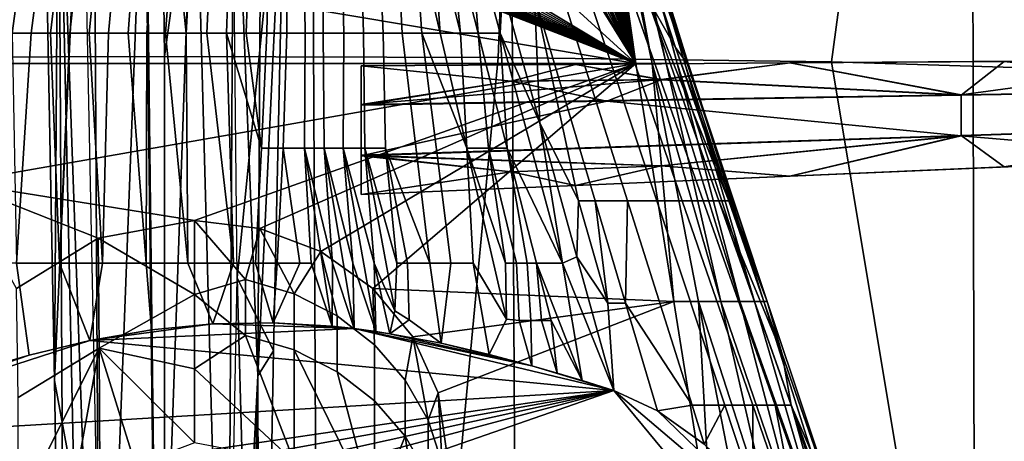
# Model space of a CAD drawing. Header units: millimetres. Extents: x -359 to 363, y -484 to 317.
# Tile 34 of 74: x -21 to 122, y -124 to -63. Entities that reach past the tile are written whole.
import ezdxf

# ---------------------------------------------------------------- set-up
doc = ezdxf.new("R2010")
doc.units = ezdxf.units.MM
doc.layers.add('Layer 01', color=7, linetype='Continuous', true_color=0x000000)

msp = doc.modelspace()

# ---------------------------------------------------------------- linework, layer by layer
at = {"layer": 'Layer 01'}
for points in [[(-4.469, 126.063, 479.001), (-24.22, 72.889, 479.038), (-22.597, -249.078, 479.034), (-0.024, -249.324, 478.999)], [(-0.024, -249.324, 478.999), (22.755, -249.01, 479.032), (20.872, 126.174, 479.028), (-4.469, 126.063, 479.001)], [(49.721, 125.533, 479.137), (20.872, 126.174, 479.028), (22.755, -249.01, 479.032), (51.738, -248.873, 479.149)], [(117.305, 121.342, 479.528), (49.721, 125.533, 479.137), (51.738, -248.873, 479.149), (118.253, -248.371, 479.534)], [(118.253, -248.371, 479.534), (146.187, 118.134, 479.639), (117.305, 121.342, 479.528)], [(118.253, -248.371, 479.534), (147.055, -248.214, 479.64), (146.187, 118.134, 479.639)], [(0.161, -68.421, 399), (-48.374, -68.558, 398.888), (-26.513, 104.826, 398.966), (-1.931, 105.304, 399.003)], [(0.161, -68.421, 399), (-1.931, 105.304, 399.003), (24.164, 104.862, 398.974)], [(48.695, -68.558, 398.888), (0.161, -68.421, 399), (24.164, 104.862, 398.974), (55.413, 104.305, 398.863)], [(97.188, -69.199, 398.659), (48.695, -68.558, 398.888), (55.413, 104.305, 398.863), (119.988, 100.366, 398.553)], [(145.6, -70.699, 398.476), (97.188, -69.199, 398.659), (119.988, 100.366, 398.553), (146.09, 97.526, 398.474)], [(158.297, -35.488, 128.993), (28.44, 6.843, 186.519), (320.207, -95.009, 107.754)], [(28.44, 6.843, 186.519), (198.822, -55.002, 153.526), (320.207, -95.009, 107.754)], [(57.197, -1.821, 293.841), (57.721, -0.07, 293.116), (68.737, -69.426, 321.842)], [(57.721, -0.07, 293.116), (63.229, -34.749, 307.479), (68.737, -69.426, 321.842)], [(56.397, -4.137, 294.801), (57.197, -1.821, 293.841), (68.737, -69.426, 321.842)], [(68.737, -69.426, 321.842), (55.893, -5.414, 295.33), (56.397, -4.137, 294.801)], [(68.737, -69.426, 321.842), (55.451, -6.459, 295.762), (55.893, -5.414, 295.33)], [(68.737, -69.426, 321.842), (54.984, -7.494, 296.191), (55.451, -6.459, 295.762)], [(53.793, -9.891, 297.184), (54.493, -8.519, 296.616), (68.737, -69.426, 321.842)], [(54.984, -7.494, 296.191), (68.737, -69.426, 321.842), (54.493, -8.519, 296.616)], [(53.793, -9.891, 297.184), (68.737, -69.426, 321.842), (52.925, -11.433, 297.822)], [(68.737, -69.426, 321.842), (52.059, -12.874, 298.419), (52.925, -11.433, 297.822)], [(189.606, -71.176, 155.094), (27.506, -12.144, 215.16), (23.663, -18.389, 210.532)], [(189.606, -71.176, 155.094), (99.661, -32.152, 190.86), (27.506, -12.144, 215.16)], [(51.176, -14.23, 298.981), (52.059, -12.874, 298.419), (68.737, -69.426, 321.842)], [(68.737, -69.426, 321.842), (50.12, -15.733, 299.603), (51.176, -14.23, 298.981)], [(48.955, -17.27, 300.24), (50.12, -15.733, 299.603), (68.737, -69.426, 321.842)], [(23.663, -18.389, 210.532), (19.242, -22.331, 186.444), (189.606, -71.176, 155.094)], [(46.56, -20.093, 301.409), (47.907, -18.556, 300.773), (68.737, -69.426, 321.842)], [(68.737, -69.426, 321.842), (47.907, -18.556, 300.773), (48.955, -17.27, 300.24)], [(68.737, -69.426, 321.842), (44.898, -21.836, 302.131), (45.754, -20.958, 301.767)], [(45.754, -20.958, 301.767), (46.56, -20.093, 301.409), (68.737, -69.426, 321.842)], [(312.225, -110.531, 108.961), (189.606, -71.176, 155.094), (19.242, -22.331, 186.444)], [(312.225, -110.531, 108.961), (19.242, -22.331, 186.444), (142.454, -62.423, 130.451)], [(43.696, -23.01, 302.617), (44.898, -21.836, 302.131), (68.737, -69.426, 321.842)], [(68.737, -69.426, 321.842), (41.263, -25.163, 303.509), (42.239, -24.327, 303.163)], [(68.737, -69.426, 321.842), (42.239, -24.327, 303.163), (43.696, -23.01, 302.617)], [(41.263, -25.163, 303.509), (68.737, -69.426, 321.842), (30.822, -34.876, 307.532)], [(-15.884, -115.57, 140.033), (-15.288, -26.334, 185.713), (-17.51, -29.235, 156.064)], [(-14.194, -218.499, 112.354), (-15.288, -26.334, 185.713), (-15.884, -115.57, 140.033)], [(-10.129, -28.21, 211.043), (-15.288, -26.334, 185.713), (-9.162, -198.112, 156.21)], [(-8.634, -334.35, 107.228), (-9.162, -198.112, 156.21), (-15.288, -26.334, 185.713)], [(-8.634, -334.35, 107.228), (-15.288, -26.334, 185.713), (-14.194, -218.499, 112.354)], [(14.245, -26.412, 189.323), (10.212, -28.086, 210.446), (13.705, -114.902, 163.469)], [(17.802, -29.297, 155.9), (14.245, -26.412, 189.323), (13.705, -114.902, 163.469)], [(-15.884, -115.57, 140.033), (-17.51, -29.235, 156.064), (-11.897, -27.577, 156.964)], [(-11.897, -27.577, 156.964), (-9.373, -151.008, 131.738), (-15.884, -115.57, 140.033)], [(-9.162, -198.112, 156.21), (-2.745, -29.871, 215.164), (-10.129, -28.21, 211.043)], [(4.504, -29.964, 214.325), (9.234, -202.49, 154.808), (10.212, -28.086, 210.446)], [(9.234, -202.49, 154.808), (13.705, -114.902, 163.469), (10.212, -28.086, 210.446)], [(-9.162, -198.112, 156.21), (-0.875, -184.081, 163.925), (-2.745, -29.871, 215.164)], [(4.504, -29.964, 214.325), (-2.745, -29.871, 215.164), (-0.875, -184.081, 163.925)], [(9.234, -202.49, 154.808), (4.504, -29.964, 214.325), (-0.875, -184.081, 163.925)], [(10.714, -100.628, 143.951), (9.984, -28.959, 155.46), (17.802, -29.297, 155.9)], [(17.802, -29.297, 155.9), (15.995, -111.275, 140.939), (10.714, -100.628, 143.951)], [(13.705, -114.902, 163.469), (15.995, -111.275, 140.939), (17.802, -29.297, 155.9)], [(189.606, -71.176, 155.094), (209.163, -66.875, 151.044), (99.661, -32.152, 190.86)], [(198.822, -55.002, 153.526), (99.661, -32.152, 190.86), (209.163, -66.875, 151.044)], [(15.857, -37.65, 308.681), (30.822, -34.876, 307.532), (68.737, -69.426, 321.842)], [(63.812, -34.749, 309.157), (68.737, -69.426, 321.842), (63.229, -34.749, 307.479)], [(63.812, -34.749, 309.157), (71.076, -69.427, 324.743), (68.737, -69.426, 321.842)], [(63.812, -34.749, 309.157), (64.331, -34.749, 310.9), (71.076, -69.427, 324.743)], [(63.956, -34.749, 332.982), (74.491, -67.078, 349.416), (76.17, -69.427, 345.66)], [(76.17, -69.427, 345.66), (64.538, -34.749, 330.886), (63.956, -34.749, 332.982)], [(66.727, -44.742, 339.5), (74.491, -67.078, 349.416), (63.956, -34.749, 332.982)], [(71.076, -69.427, 324.743), (64.331, -34.749, 310.9), (64.778, -34.749, 312.706)], [(65.002, -34.749, 328.781), (64.538, -34.749, 330.886), (76.17, -69.427, 345.66)], [(64.778, -34.749, 312.706), (65.146, -34.749, 314.572), (73.113, -69.427, 328.165)], [(73.113, -69.427, 328.165), (71.076, -69.427, 324.743), (64.778, -34.749, 312.706)], [(76.334, -69.427, 340.91), (65.348, -34.749, 326.679), (65.002, -34.749, 328.781)], [(76.17, -69.427, 345.66), (76.334, -69.427, 340.91), (65.002, -34.749, 328.781)], [(73.113, -69.427, 328.165), (65.146, -34.749, 314.572), (65.428, -34.749, 316.491)], [(65.58, -34.749, 324.587), (65.348, -34.749, 326.679), (76.334, -69.427, 340.91)], [(65.428, -34.749, 316.491), (65.618, -34.749, 318.459), (74.733, -69.427, 332.055)], [(74.733, -69.427, 332.055), (73.113, -69.427, 328.165), (65.428, -34.749, 316.491)], [(75.834, -69.427, 336.337), (65.699, -34.749, 322.514), (65.58, -34.749, 324.587)], [(76.334, -69.427, 340.91), (75.834, -69.427, 336.337), (65.58, -34.749, 324.587)], [(74.733, -69.427, 332.055), (65.618, -34.749, 318.459), (65.71, -34.749, 320.469)], [(65.71, -34.749, 320.469), (65.699, -34.749, 322.514), (75.834, -69.427, 336.337)], [(75.834, -69.427, 336.337), (74.733, -69.427, 332.055), (65.71, -34.749, 320.469)], [(-11.34, -38.436, 309.007), (68.737, -69.426, 321.842), (-40.549, -51.027, 314.221)], [(68.737, -69.426, 321.842), (-11.34, -38.436, 309.007), (-9.119, -38.785, 309.151)], [(68.737, -69.426, 321.842), (10.206, -38.729, 309.128), (12.14, -38.416, 308.998)], [(12.14, -38.416, 308.998), (14.001, -38.062, 308.852), (68.737, -69.426, 321.842)], [(15.857, -37.65, 308.681), (68.737, -69.426, 321.842), (14.001, -38.062, 308.852)], [(-7.239, -39.022, 309.249), (68.737, -69.426, 321.842), (-9.119, -38.785, 309.151)], [(-7.239, -39.022, 309.249), (-5.269, -39.215, 309.329), (68.737, -69.426, 321.842)], [(-3.501, -39.335, 309.379), (68.737, -69.426, 321.842), (-5.269, -39.215, 309.329)], [(-3.501, -39.335, 309.379), (-2.182, -39.399, 309.405), (68.737, -69.426, 321.842)], [(68.737, -69.426, 321.842), (-2.182, -39.399, 309.405), (-0.636, -39.438, 309.421)], [(-0.636, -39.438, 309.421), (1.165, -39.442, 309.423), (68.737, -69.426, 321.842)], [(1.165, -39.442, 309.423), (2.83, -39.399, 309.405), (68.737, -69.426, 321.842)], [(2.83, -39.399, 309.405), (4.2, -39.336, 309.379), (68.737, -69.426, 321.842)], [(6.255, -39.191, 309.319), (68.737, -69.426, 321.842), (4.2, -39.336, 309.379)], [(68.737, -69.426, 321.842), (6.255, -39.191, 309.319), (8.291, -38.981, 309.232)], [(68.737, -69.426, 321.842), (8.291, -38.981, 309.232), (10.206, -38.729, 309.128)], [(97.76, -42.758, 142.78), (217.174, -79.166, 108.869), (142.454, -62.423, 130.451)], [(70.279, -59.633, 350.645), (74.491, -67.078, 349.416), (66.727, -44.742, 339.5)], [(-22.317, -48.24, 368.371), (-24.798, -64.99, 375.692), (-22.015, -64.99, 376.377), (-19.728, -48.24, 369.059)], [(-19.253, -64.99, 376.993), (-17.095, -48.24, 369.687), (-19.728, -48.24, 369.059), (-22.015, -64.99, 376.377)], [(-17.095, -48.24, 369.687), (-19.253, -64.99, 376.993), (-16.449, -64.99, 377.555), (-14.461, -48.24, 370.244)], [(-13.647, -64.99, 378.053), (-11.798, -48.24, 370.736), (-14.461, -48.24, 370.244), (-16.449, -64.99, 377.555)], [(-11.798, -48.24, 370.736), (-13.647, -64.99, 378.053), (-10.818, -64.99, 378.494), (-9.125, -48.24, 371.16)], [(-7.982, -64.99, 378.874), (-6.439, -48.24, 371.516), (-9.125, -48.24, 371.16), (-10.818, -64.99, 378.494)], [(-6.439, -48.24, 371.516), (-7.982, -64.99, 378.874), (-5.134, -64.99, 379.193), (-3.868, -48.24, 371.793)], [(-2.41, -64.99, 379.44), (-1.298, -48.24, 372.006), (-3.868, -48.24, 371.793), (-5.134, -64.99, 379.193)], [(-1.298, -48.24, 372.006), (-2.41, -64.99, 379.44), (0.311, -64.99, 379.631), (1.536, -48.24, 372.17)], [(0.311, -64.99, 379.631), (3.31, -64.99, 379.778), (1.536, -48.24, 372.17)], [(3.31, -64.99, 379.778), (4.253, -47.563, 371.95), (1.536, -48.24, 372.17)], [(4.253, -47.563, 371.95), (3.31, -64.99, 379.778), (6.288, -64.99, 379.857), (7.076, -48.24, 372.273)], [(9.171, -64.99, 379.87), (9.765, -48.24, 372.22), (7.076, -48.24, 372.273), (6.288, -64.99, 379.857)], [(9.765, -48.24, 372.22), (9.171, -64.99, 379.87), (12.016, -64.99, 379.823), (12.594, -48.24, 372.092)], [(15.01, -64.99, 379.708), (15.363, -48.24, 371.893), (12.594, -48.24, 372.092), (12.016, -64.99, 379.823)], [(15.363, -48.24, 371.893), (15.01, -64.99, 379.708), (17.941, -64.99, 379.53), (17.898, -48.24, 371.648)], [(20.626, -64.99, 379.31), (20.364, -48.24, 371.351), (17.898, -48.24, 371.648), (17.941, -64.99, 379.53)], [(20.364, -48.24, 371.351), (20.626, -64.99, 379.31), (23.24, -64.99, 379.044), (23.174, -48.24, 370.941)], [(26.22, -64.99, 378.677), (25.868, -48.24, 370.475), (23.174, -48.24, 370.941), (23.24, -64.99, 379.044)], [(25.868, -48.24, 370.475), (26.22, -64.99, 378.677), (29.08, -64.99, 378.26), (28.588, -48.24, 369.932)], [(31.972, -64.99, 377.774), (31.158, -48.24, 369.349), (28.588, -48.24, 369.932), (29.08, -64.99, 378.26)], [(31.158, -48.24, 369.349), (31.972, -64.99, 377.774), (34.707, -64.99, 377.253), (33.865, -48.24, 368.662)], [(37.593, -64.99, 376.637), (36.355, -48.24, 367.961), (33.865, -48.24, 368.662), (34.707, -64.99, 377.253)], [(40.252, -64.99, 376.01), (39.108, -48.24, 367.107), (36.355, -48.24, 367.961)], [(37.593, -64.99, 376.637), (40.252, -64.99, 376.01), (36.355, -48.24, 367.961)], [(40.252, -64.99, 376.01), (43.198, -64.99, 375.245), (39.108, -48.24, 367.107)], [(43.198, -64.99, 375.245), (41.496, -48.24, 366.297), (39.108, -48.24, 367.107)], [(45.759, -64.99, 374.52), (44.493, -48.24, 365.187), (41.496, -48.24, 366.297)], [(43.198, -64.99, 375.245), (45.759, -64.99, 374.52), (41.496, -48.24, 366.297)], [(45.759, -64.99, 374.52), (48.98, -64.99, 373.526), (44.493, -48.24, 365.187)], [(44.493, -48.24, 365.187), (48.98, -64.99, 373.526), (49.33, -58.566, 369.587)], [(-40.549, -51.027, 314.221), (68.737, -69.426, 321.842), (-30.043, -69.427, 321.842)], [(48.98, -64.99, 373.526), (54.732, -78.065, 379.392), (49.33, -58.566, 369.587)], [(49.33, -58.566, 369.587), (54.732, -78.065, 379.392), (53.965, -59.633, 368.204)], [(58.08, -59.633, 365.675), (53.965, -59.633, 368.204), (62.808, -89.415, 383.399), (67.485, -89.415, 380.891)], [(54.732, -78.065, 379.392), (60.364, -89.415, 384.352), (53.965, -59.633, 368.204)], [(60.364, -89.415, 384.352), (62.808, -89.415, 383.399), (53.965, -59.633, 368.204)], [(61.859, -59.633, 362.58), (58.08, -59.633, 365.675), (67.485, -89.415, 380.891), (71.752, -89.415, 377.634)], [(65.204, -59.633, 358.984), (61.859, -59.633, 362.58), (71.752, -89.415, 377.634), (75.466, -89.415, 373.72)], [(68.032, -59.633, 354.973), (65.204, -59.633, 358.984), (75.466, -89.415, 373.72), (78.51, -89.415, 369.267)], [(70.279, -59.633, 350.645), (68.032, -59.633, 354.973), (78.51, -89.415, 369.267), (80.792, -89.415, 364.419)], [(82.254, -89.415, 359.333), (74.491, -67.078, 349.416), (70.279, -59.633, 350.645)], [(82.254, -89.415, 359.333), (70.279, -59.633, 350.645), (80.792, -89.415, 364.419)], [(-19.253, -64.99, 376.993), (-22.015, -64.99, 376.377), (-21.411, -98.49, 392.388)], [(-19.253, -64.99, 376.993), (-21.411, -98.49, 392.388), (-15.156, -98.49, 393.29), (-16.449, -64.99, 377.555)], [(-13.647, -64.99, 378.053), (-16.449, -64.99, 377.555), (-15.156, -98.49, 393.29)], [(-13.647, -64.99, 378.053), (-15.156, -98.49, 393.29), (-8.858, -98.49, 394.01), (-10.818, -64.99, 378.494)], [(-7.982, -64.99, 378.874), (-10.818, -64.99, 378.494), (-8.858, -98.49, 394.01)], [(-7.982, -64.99, 378.874), (-8.858, -98.49, 394.01), (-2.525, -98.49, 394.545), (-5.134, -64.99, 379.193)], [(-2.41, -64.99, 379.44), (-5.134, -64.99, 379.193), (-2.525, -98.49, 394.545)], [(-2.41, -64.99, 379.44), (-2.525, -98.49, 394.545), (3.528, -98.49, 394.881), (0.311, -64.99, 379.631)], [(3.31, -64.99, 379.778), (0.311, -64.99, 379.631), (3.528, -98.49, 394.881)], [(3.31, -64.99, 379.778), (3.528, -98.49, 394.881), (10.163, -98.49, 395.054), (6.288, -64.99, 379.857)], [(9.171, -64.99, 379.87), (6.288, -64.99, 379.857), (10.163, -98.49, 395.054)], [(9.171, -64.99, 379.87), (10.163, -98.49, 395.054), (13.362, -98.49, 395.064), (14.268, -81.74, 387.425)], [(14.268, -81.74, 387.425), (12.016, -64.99, 379.823), (9.171, -64.99, 379.87)], [(14.268, -81.74, 387.425), (15.01, -64.99, 379.708), (12.016, -64.99, 379.823)], [(15.01, -64.99, 379.708), (14.268, -81.74, 387.425), (17.426, -81.74, 387.324), (17.941, -64.99, 379.53)], [(17.941, -64.99, 379.53), (17.426, -81.74, 387.324), (20.52, -81.74, 387.167), (20.626, -64.99, 379.31)], [(20.626, -64.99, 379.31), (20.52, -81.74, 387.167), (23.354, -81.74, 386.973), (23.24, -64.99, 379.044)], [(23.24, -64.99, 379.044), (23.354, -81.74, 386.973), (26.116, -81.74, 386.738), (26.22, -64.99, 378.677)], [(26.22, -64.99, 378.677), (26.116, -81.74, 386.738), (29.266, -81.74, 386.414), (29.08, -64.99, 378.26)], [(29.08, -64.99, 378.26), (29.266, -81.74, 386.414), (32.293, -81.74, 386.045), (31.972, -64.99, 377.774)], [(38.739, -98.49, 393.458), (34.707, -64.99, 377.253), (31.972, -64.99, 377.774), (32.293, -81.74, 386.045)], [(34.707, -64.99, 377.253), (38.739, -98.49, 393.458), (41.805, -98.49, 393.059), (37.593, -64.99, 376.637)], [(37.593, -64.99, 376.637), (41.805, -98.49, 393.059), (45.049, -98.49, 392.588), (44.149, -81.74, 384.058)], [(44.149, -81.74, 384.058), (40.252, -64.99, 376.01), (37.593, -64.99, 376.637)], [(44.149, -81.74, 384.058), (43.198, -64.99, 375.245), (40.252, -64.99, 376.01)], [(43.198, -64.99, 375.245), (44.149, -81.74, 384.058), (47.287, -81.74, 383.383), (45.759, -64.99, 374.52)], [(47.287, -81.74, 383.383), (50.021, -81.74, 382.743), (45.759, -64.99, 374.52)], [(45.759, -64.99, 374.52), (50.021, -81.74, 382.743), (48.98, -64.99, 373.526)], [(58.053, -98.49, 390.183), (54.732, -78.065, 379.392), (48.98, -64.99, 373.526)], [(58.053, -98.49, 390.183), (48.98, -64.99, 373.526), (50.021, -81.74, 382.743)], [(87.803, -104.106, 360.434), (76.17, -69.427, 345.66), (74.491, -67.078, 349.416)], [(87.803, -104.106, 360.434), (74.491, -67.078, 349.416), (82.254, -89.415, 359.333)], [(-37.792, -181.696, 398.937), (-48.374, -68.558, 398.888), (0.161, -68.421, 399), (0.161, -183.878, 399)], [(0.161, -68.421, 399), (48.695, -68.558, 398.888), (38.12, -181.36, 398.937), (0.161, -183.878, 399)], [(38.12, -181.36, 398.937), (48.695, -68.558, 398.888), (97.188, -69.199, 398.659), (115.967, -182.207, 398.571)], [(184.829, -68.667, 345.813), (153.499, -68.891, 338.062), (91.167, -69.335, 338.328)], [(184.829, -68.667, 345.813), (91.167, -69.335, 338.328), (122.308, -69.113, 347.421)], [(159.737, -73.303, 348.323), (184.829, -68.667, 345.813), (122.308, -69.113, 347.421)], [(68.737, -69.426, 321.842), (4.527, -92.279, 331.307), (-30.043, -86.767, 329.024)], [(68.737, -69.426, 321.842), (-30.043, -86.767, 329.024), (-30.043, -69.427, 321.842)], [(14.021, -93.434, 331.785), (4.527, -92.279, 331.307), (68.737, -69.426, 321.842)], [(14.021, -93.434, 331.785), (68.737, -69.426, 321.842), (22.868, -96.819, 333.188)], [(30.464, -102.205, 335.418), (22.868, -96.819, 333.188), (68.737, -69.426, 321.842)], [(28.735, -69.78, 338.595), (59.926, -69.557, 338.462), (50.569, -71.972, 335.981)], [(28.735, -69.78, 338.595), (28.735, -69.78, 349.828), (59.926, -69.557, 349.026), (59.926, -69.557, 338.462)], [(28.735, -69.78, 349.828), (50.569, -72, 351.808), (59.926, -69.557, 349.026)], [(28.737, -75.414, 333.959), (28.735, -69.78, 338.595), (50.569, -71.972, 335.981)], [(28.735, -75.465, 354.491), (28.735, -69.78, 338.595), (28.735, -82.787, 333.936), (28.735, -88.502, 338.595)], [(28.737, -75.414, 333.959), (28.735, -82.787, 333.936), (28.735, -69.78, 338.595)], [(28.735, -69.78, 338.595), (28.735, -75.465, 354.491), (28.735, -69.78, 349.828)], [(28.735, -75.465, 354.491), (50.569, -72, 351.808), (28.735, -69.78, 349.828)], [(30.464, -102.205, 335.418), (68.737, -69.426, 321.842), (74.246, -104.106, 336.206)], [(59.926, -69.557, 338.462), (72.402, -71.756, 336.168), (50.569, -71.972, 335.981)], [(72.402, -71.783, 350.964), (59.926, -69.557, 349.026), (50.569, -72, 351.808)], [(91.167, -69.335, 338.328), (72.402, -71.756, 336.168), (59.926, -69.557, 338.462)], [(59.926, -69.557, 338.462), (59.926, -69.557, 349.026), (91.117, -69.335, 348.224), (91.167, -69.335, 338.328)], [(91.117, -69.335, 348.224), (59.926, -69.557, 349.026), (72.402, -71.783, 350.964)], [(74.246, -104.106, 336.206), (68.737, -69.426, 321.842), (71.076, -69.427, 324.743)], [(81.08, -104.106, 341.758), (77.822, -104.106, 338.586), (71.076, -69.427, 324.743)], [(81.08, -104.106, 341.758), (71.076, -69.427, 324.743), (73.113, -69.427, 328.165)], [(74.246, -104.106, 336.206), (71.076, -69.427, 324.743), (77.822, -104.106, 338.586)], [(72.402, -71.756, 336.168), (91.167, -69.335, 338.328), (116.07, -73.967, 335.439)], [(72.402, -71.783, 350.964), (116.07, -74.024, 350.379), (91.117, -69.335, 348.224)], [(83.847, -104.106, 345.652), (81.08, -104.106, 341.758), (73.113, -69.427, 328.165)], [(83.847, -104.106, 345.652), (73.113, -69.427, 328.165), (74.733, -69.427, 332.055)], [(85.97, -104.106, 350.159), (83.847, -104.106, 345.652), (74.733, -69.427, 332.055)], [(85.97, -104.106, 350.159), (74.733, -69.427, 332.055), (75.834, -69.427, 336.337)], [(87.32, -104.106, 355.141), (85.97, -104.106, 350.159), (75.834, -69.427, 336.337)], [(87.32, -104.106, 355.141), (75.834, -69.427, 336.337), (76.334, -69.427, 340.91)], [(87.803, -104.106, 360.434), (76.334, -69.427, 340.91), (76.17, -69.427, 345.66)], [(87.803, -104.106, 360.434), (87.32, -104.106, 355.141), (76.334, -69.427, 340.91)], [(122.308, -69.113, 347.421), (91.167, -69.335, 338.328), (91.117, -69.335, 348.224)], [(116.07, -74.024, 350.379), (122.308, -69.113, 347.421), (91.117, -69.335, 348.224)], [(153.499, -68.891, 338.062), (116.07, -73.967, 335.439), (91.167, -69.335, 338.328)], [(115.967, -182.207, 398.571), (97.188, -69.199, 398.659), (145.6, -70.699, 398.476), (158.151, -180.853, 398.449)], [(153.499, -68.891, 338.062), (159.737, -73.253, 336.18), (116.07, -73.967, 335.439)], [(159.737, -73.303, 348.323), (122.308, -69.113, 347.421), (116.07, -74.024, 350.379)], [(28.735, -75.465, 354.491), (64.509, -74.887, 352.806), (50.569, -72, 351.808)], [(28.737, -75.414, 333.959), (50.569, -71.972, 335.981), (72.402, -71.756, 336.168)], [(116.07, -73.967, 335.439), (28.737, -75.414, 333.959), (72.402, -71.756, 336.168)], [(50.569, -72, 351.808), (64.509, -74.887, 352.806), (72.402, -71.783, 350.964)], [(72.402, -71.783, 350.964), (64.509, -74.887, 352.806), (116.07, -74.024, 350.379)], [(116.07, -73.967, 335.439), (116.07, -79.891, 335.424), (28.735, -82.787, 333.936), (28.737, -75.414, 333.959)], [(64.509, -74.887, 352.806), (116.07, -79.948, 350.364), (116.07, -74.024, 350.379)], [(159.737, -73.253, 336.18), (159.737, -78.428, 336.17), (116.07, -79.891, 335.424), (116.07, -73.967, 335.439)], [(159.737, -78.478, 348.313), (159.737, -73.303, 348.323), (116.07, -74.024, 350.379), (116.07, -79.948, 350.364)], [(28.737, -82.868, 354.464), (64.509, -74.887, 352.806), (28.735, -75.465, 354.491)], [(28.737, -82.868, 354.464), (28.735, -75.465, 354.491), (28.735, -88.502, 349.828)], [(28.735, -75.465, 354.491), (28.735, -88.502, 338.595), (28.735, -88.502, 349.828)], [(64.509, -74.887, 352.806), (28.737, -82.868, 354.464), (116.07, -79.948, 350.364)], [(60.134, -97.564, 389.196), (60.364, -89.415, 384.352), (54.732, -78.065, 379.392)], [(58.053, -98.49, 390.183), (60.134, -97.564, 389.196), (54.732, -78.065, 379.392)], [(159.737, -78.428, 336.17), (122.308, -84.49, 338.195), (116.07, -79.891, 335.424)], [(153.499, -83.153, 346.619), (159.737, -78.478, 348.313), (116.07, -79.948, 350.364)], [(159.737, -78.428, 336.17), (184.578, -81.82, 337.928), (122.308, -84.49, 338.195)], [(116.07, -79.891, 335.424), (72.402, -84.315, 336.149), (28.735, -82.787, 333.936)], [(28.737, -82.868, 354.464), (72.402, -84.342, 350.945), (116.07, -79.948, 350.364)], [(91.117, -85.827, 338.328), (72.402, -84.315, 336.149), (116.07, -79.891, 335.424)], [(72.402, -84.342, 350.945), (91.163, -85.825, 348.222), (116.07, -79.948, 350.364)], [(116.07, -79.891, 335.424), (122.308, -84.49, 338.195), (91.117, -85.827, 338.328)], [(153.499, -83.153, 346.619), (116.07, -79.948, 350.364), (91.163, -85.825, 348.222)], [(14.268, -81.74, 387.425), (13.362, -98.49, 395.064), (16.519, -98.49, 395.028), (17.426, -81.74, 387.324)], [(16.519, -98.49, 395.028), (19.842, -98.49, 394.939), (17.426, -81.74, 387.324)], [(21.479, -98.49, 394.877), (20.52, -81.74, 387.167), (17.426, -81.74, 387.324), (19.842, -98.49, 394.939)], [(20.52, -81.74, 387.167), (24.516, -107.695, 399), (24.599, -98.49, 394.724)], [(23.354, -81.74, 386.973), (20.52, -81.74, 387.167), (24.599, -98.49, 394.724)], [(21.479, -98.49, 394.877), (24.516, -107.695, 399), (20.52, -81.74, 387.167)], [(24.599, -98.49, 394.724), (27.722, -108.038, 399), (23.354, -81.74, 386.973)], [(23.354, -81.74, 386.973), (27.722, -108.038, 399), (27.547, -98.49, 394.538)], [(26.116, -81.74, 386.738), (23.354, -81.74, 386.973), (27.547, -98.49, 394.538)], [(26.116, -81.74, 386.738), (30.886, -108.453, 398.995), (30.667, -98.49, 394.296)], [(29.266, -81.74, 386.414), (26.116, -81.74, 386.738), (30.667, -98.49, 394.296)], [(27.547, -98.49, 394.538), (30.886, -108.453, 398.995), (26.116, -81.74, 386.738)], [(50.569, -85.189, 335.96), (28.735, -82.787, 333.936), (72.402, -84.315, 336.149)], [(28.735, -82.787, 333.936), (50.569, -85.189, 335.96), (28.735, -88.502, 338.595)], [(28.737, -82.868, 354.464), (28.735, -88.502, 349.828), (50.569, -85.217, 351.787)], [(28.737, -82.868, 354.464), (50.569, -85.217, 351.787), (72.402, -84.342, 350.945)], [(30.667, -98.49, 394.296), (33.631, -105.417, 397.343), (29.266, -81.74, 386.414)], [(29.266, -81.74, 386.414), (33.631, -105.417, 397.343), (33.925, -98.49, 393.995)], [(32.293, -81.74, 386.045), (29.266, -81.74, 386.414), (33.925, -98.49, 393.995)], [(32.293, -81.74, 386.045), (35.505, -98.49, 393.831), (38.739, -98.49, 393.458)], [(33.925, -98.49, 393.995), (35.505, -98.49, 393.831), (32.293, -81.74, 386.045)], [(44.149, -81.74, 384.058), (49.924, -106.658, 396.035), (49.763, -98.49, 391.812)], [(47.287, -81.74, 383.383), (44.149, -81.74, 384.058), (49.763, -98.49, 391.812)], [(45.049, -98.49, 392.588), (49.924, -106.658, 396.035), (44.149, -81.74, 384.058)], [(49.763, -98.49, 391.812), (51.377, -98.49, 391.521), (47.287, -81.74, 383.383)], [(52.885, -98.49, 391.238), (50.021, -81.74, 382.743), (47.287, -81.74, 383.383), (51.377, -98.49, 391.521)], [(52.885, -98.49, 391.238), (54.283, -98.49, 390.966), (50.021, -81.74, 382.743)], [(58.053, -98.49, 390.183), (50.021, -81.74, 382.743), (54.283, -98.49, 390.966)], [(184.578, -81.82, 337.928), (153.499, -83.153, 346.619), (91.163, -85.825, 348.222)], [(184.578, -81.82, 337.928), (91.163, -85.825, 348.222), (122.308, -84.49, 338.195)], [(50.569, -85.189, 335.96), (72.402, -84.315, 336.149), (59.926, -87.164, 338.462)], [(59.926, -87.164, 349.026), (72.402, -84.342, 350.945), (50.569, -85.217, 351.787)], [(91.117, -85.827, 338.328), (59.926, -87.164, 338.462), (72.402, -84.315, 336.149)], [(59.926, -87.164, 349.026), (91.163, -85.825, 348.222), (72.402, -84.342, 350.945)], [(122.308, -84.49, 338.195), (91.163, -85.825, 348.222), (91.117, -85.827, 338.328)], [(59.926, -87.164, 338.462), (28.735, -88.502, 338.595), (50.569, -85.189, 335.96)], [(50.569, -85.217, 351.787), (28.735, -88.502, 349.828), (59.926, -87.164, 349.026)], [(59.926, -87.164, 349.026), (59.926, -87.164, 338.462), (91.117, -85.827, 338.328), (91.163, -85.825, 348.222)], [(4.527, -92.279, 331.307), (-9.51, -94.858, 332.375), (-30.043, -86.767, 329.024)], [(-21.41, -102.205, 335.418), (-30.043, -86.767, 329.024), (-9.51, -94.858, 332.375)], [(28.735, -88.502, 349.828), (28.735, -88.502, 338.595), (59.926, -87.164, 338.462), (59.926, -87.164, 349.026)], [(64.637, -104.305, 391.907), (60.364, -89.415, 384.352), (60.134, -97.564, 389.196)], [(64.637, -104.305, 391.907), (62.808, -89.415, 383.399), (60.364, -89.415, 384.352)], [(64.637, -104.305, 391.907), (67.229, -104.305, 390.996), (62.808, -89.415, 383.399)], [(67.229, -104.305, 390.996), (67.485, -89.415, 380.891), (62.808, -89.415, 383.399)], [(67.229, -104.305, 390.996), (76.89, -119.196, 396.107), (67.485, -89.415, 380.891)], [(71.752, -89.415, 377.634), (67.485, -89.415, 380.891), (76.89, -119.196, 396.107), (81.644, -119.196, 392.689)], [(75.466, -89.415, 373.72), (71.752, -89.415, 377.634), (81.644, -119.196, 392.689), (85.728, -119.196, 388.455)], [(78.51, -89.415, 369.267), (75.466, -89.415, 373.72), (85.728, -119.196, 388.455), (88.987, -119.196, 383.562)], [(80.792, -89.415, 364.419), (78.51, -89.415, 369.267), (88.987, -119.196, 383.562), (91.304, -119.196, 378.194)], [(90.018, -111.751, 369.25), (82.254, -89.415, 359.333), (80.792, -89.415, 364.419)], [(90.018, -111.751, 369.25), (80.792, -89.415, 364.419), (91.304, -119.196, 378.194)], [(82.254, -89.415, 359.333), (90.018, -111.751, 369.25), (87.803, -104.106, 360.434)], [(-9.51, -94.858, 332.375), (4.527, -92.279, 331.307), (4.527, -103.08, 304.573)], [(4.527, -103.08, 304.573), (4.527, -92.279, 331.307), (11.909, -100.896, 311.981)], [(11.909, -100.896, 311.981), (4.527, -92.279, 331.307), (14.021, -93.434, 331.785)], [(18.99, -102.955, 312.813), (11.909, -100.896, 311.981), (14.021, -93.434, 331.785)], [(18.99, -102.955, 312.813), (14.021, -93.434, 331.785), (22.868, -96.819, 333.188)], [(-9.51, -94.858, 332.375), (-9.342, -110.886, 292.522), (-21.152, -118.086, 295.431), (-21.41, -102.205, 335.418)], [(4.527, -103.08, 304.573), (-9.342, -110.886, 292.522), (-9.51, -94.858, 332.375)], [(18.99, -102.955, 312.813), (22.868, -96.819, 333.188), (25.247, -106.146, 314.102)], [(30.464, -102.205, 335.418), (30.719, -110.4, 315.821), (25.247, -106.146, 314.102), (22.868, -96.819, 333.188)], [(-21.411, -98.49, 392.388), (-27.634, -98.49, 391.302), (-28.215, -114.435, 399), (-19.557, -111.883, 399)], [(-15.156, -98.49, 393.29), (-21.411, -98.49, 392.388), (-19.557, -111.883, 399), (-10.706, -109.757, 399)], [(-10.706, -109.757, 399), (-8.858, -98.49, 394.01), (-15.156, -98.49, 393.29)], [(-8.858, -98.49, 394.01), (-10.706, -109.757, 399), (-1.768, -108.211, 399), (-2.525, -98.49, 394.545)], [(3.528, -98.49, 394.881), (-2.525, -98.49, 394.545), (-1.768, -108.211, 399), (7.155, -107.346, 399)], [(3.528, -98.49, 394.881), (7.155, -107.346, 399), (10.163, -98.49, 395.054)], [(10.163, -98.49, 395.054), (7.155, -107.346, 399), (15.955, -107.191, 399), (13.362, -98.49, 395.064)], [(15.955, -107.191, 399), (16.519, -98.49, 395.028), (13.362, -98.49, 395.064)], [(19.842, -98.49, 394.939), (15.955, -107.191, 399), (24.516, -107.695, 399), (21.479, -98.49, 394.877)], [(19.842, -98.49, 394.939), (16.519, -98.49, 395.028), (15.955, -107.191, 399)], [(27.722, -108.038, 399), (24.599, -98.49, 394.724), (24.516, -107.695, 399)], [(27.547, -98.49, 394.538), (27.722, -108.038, 399), (30.886, -108.453, 398.995)], [(33.631, -105.417, 397.343), (30.667, -98.49, 394.296), (32.936, -108.777, 399)], [(30.886, -108.453, 398.995), (32.936, -108.777, 399), (30.667, -98.49, 394.296)], [(33.925, -98.49, 393.995), (33.631, -105.417, 397.343), (35.733, -106.761, 397.804), (35.505, -98.49, 393.831)], [(35.505, -98.49, 393.831), (35.733, -106.761, 397.804), (40.379, -110.166, 399), (38.739, -98.49, 393.458)], [(38.739, -98.49, 393.458), (40.379, -110.166, 399), (41.805, -98.49, 393.059)], [(41.805, -98.49, 393.059), (40.379, -110.166, 399), (47.387, -111.791, 399), (45.049, -98.49, 392.588)], [(49.924, -106.658, 396.035), (45.049, -98.49, 392.588), (47.387, -111.791, 399)], [(49.763, -98.49, 391.812), (49.924, -106.658, 396.035), (51.761, -106.865, 395.859), (51.377, -98.49, 391.521)], [(51.377, -98.49, 391.521), (51.761, -106.865, 395.859), (53.422, -106.865, 395.59), (52.885, -98.49, 391.238)], [(52.885, -98.49, 391.238), (53.422, -106.865, 395.59), (54.974, -106.865, 395.329), (54.283, -98.49, 390.966)], [(54.974, -106.865, 395.329), (56.414, -106.865, 395.077), (54.283, -98.49, 390.966)], [(60.934, -115.611, 399), (58.053, -98.49, 390.183), (54.283, -98.49, 390.966)], [(60.934, -115.611, 399), (54.283, -98.49, 390.966), (56.414, -106.865, 395.077)], [(65.536, -117.062, 399), (60.134, -97.564, 389.196), (58.053, -98.49, 390.183)], [(60.934, -115.611, 399), (65.536, -117.062, 399), (58.053, -98.49, 390.183)], [(64.637, -104.305, 391.907), (60.134, -97.564, 389.196), (65.536, -117.062, 399)], [(4.527, -103.08, 304.573), (11.909, -100.896, 311.981), (11.909, -109.057, 291.783)], [(8.211, -232.397, 108.609), (10.714, -100.628, 143.951), (14.034, -221.038, 111.742)], [(15.995, -111.275, 140.939), (14.034, -221.038, 111.742), (10.714, -100.628, 143.951)], [(11.909, -100.896, 311.981), (18.99, -102.955, 312.813), (18.99, -111.116, 292.615), (11.909, -109.057, 291.783)], [(4.527, -103.08, 304.573), (4.527, -113.881, 277.839), (-9.342, -110.886, 292.522)], [(4.527, -113.881, 277.839), (4.527, -103.08, 304.573), (11.909, -109.057, 291.783)], [(18.99, -102.955, 312.813), (25.247, -106.146, 314.102), (25.247, -114.307, 293.904), (18.99, -111.116, 292.615)], [(74.246, -104.106, 336.206), (36.294, -109.224, 338.325), (30.464, -102.205, 335.418)], [(30.464, -102.205, 335.418), (36.294, -109.224, 338.325), (35.176, -115.525, 317.892), (30.719, -110.4, 315.821)], [(36.294, -109.224, 338.325), (74.246, -104.106, 336.206), (39.958, -117.397, 341.711)], [(39.958, -117.397, 341.711), (74.246, -104.106, 336.206), (79.754, -138.785, 350.569), (41.208, -126.169, 345.344)], [(64.637, -104.305, 391.907), (65.536, -117.062, 399), (71.886, -119.992, 399), (67.229, -104.305, 390.996)], [(71.886, -119.992, 399), (76.89, -119.196, 396.107), (67.229, -104.305, 390.996)], [(79.754, -138.785, 350.569), (74.246, -104.106, 336.206), (77.822, -104.106, 338.586)], [(89.047, -138.785, 355.352), (84.567, -138.785, 352.43), (77.822, -104.106, 338.586)], [(89.047, -138.785, 355.352), (77.822, -104.106, 338.586), (81.08, -104.106, 341.758)], [(79.754, -138.785, 350.569), (77.822, -104.106, 338.586), (84.567, -138.785, 352.43)], [(92.961, -138.785, 359.248), (89.047, -138.785, 355.352), (81.08, -104.106, 341.758)], [(92.961, -138.785, 359.248), (81.08, -104.106, 341.758), (83.847, -104.106, 345.652)], [(96.105, -138.785, 363.981), (92.961, -138.785, 359.248), (83.847, -104.106, 345.652)], [(96.105, -138.785, 363.981), (83.847, -104.106, 345.652), (85.97, -104.106, 350.159)], [(98.306, -138.785, 369.373), (96.105, -138.785, 363.981), (85.97, -104.106, 350.159)], [(98.306, -138.785, 369.373), (85.97, -104.106, 350.159), (87.32, -104.106, 355.141)], [(99.435, -138.785, 375.209), (98.306, -138.785, 369.373), (87.32, -104.106, 355.141)], [(99.435, -138.785, 375.209), (87.32, -104.106, 355.141), (87.803, -104.106, 360.434)], [(99.435, -138.785, 375.209), (87.803, -104.106, 360.434), (90.018, -111.751, 369.25)], [(32.936, -108.777, 399), (35.733, -106.761, 397.804), (33.631, -105.417, 397.343)], [(-1.768, -108.211, 399), (-10.706, -109.757, 399), (7.155, -107.346, 399)], [(7.155, -107.346, 399), (-10.706, -109.757, 399), (27.722, -108.038, 399)], [(7.155, -107.346, 399), (27.722, -108.038, 399), (15.955, -107.191, 399)], [(27.722, -108.038, 399), (24.516, -107.695, 399), (15.955, -107.191, 399)], [(25.247, -106.146, 314.102), (30.719, -110.4, 315.821), (30.719, -118.561, 295.623), (25.247, -114.307, 293.904)], [(40.379, -110.166, 399), (35.733, -106.761, 397.804), (32.936, -108.777, 399)], [(49.924, -106.658, 396.035), (47.387, -111.791, 399), (53.567, -113.438, 399), (51.761, -106.865, 395.859)], [(53.422, -106.865, 395.59), (51.761, -106.865, 395.859), (53.567, -113.438, 399)], [(53.422, -106.865, 395.59), (53.567, -113.438, 399), (57.257, -114.501, 399), (54.974, -106.865, 395.329)], [(57.257, -114.501, 399), (56.414, -106.865, 395.077), (54.974, -106.865, 395.329)], [(60.934, -115.611, 399), (56.414, -106.865, 395.077), (57.257, -114.501, 399)], [(65.536, -117.062, 399), (27.722, -108.038, 399), (-10.706, -109.757, 399)], [(53.567, -113.438, 399), (27.722, -108.038, 399), (65.536, -117.062, 399)], [(27.722, -108.038, 399), (32.936, -108.777, 399), (30.886, -108.453, 398.995)], [(32.936, -108.777, 399), (27.722, -108.038, 399), (53.567, -113.438, 399)], [(32.936, -108.777, 399), (53.567, -113.438, 399), (40.379, -110.166, 399)], [(65.536, -117.062, 399), (-10.706, -109.757, 399), (-55.334, -124.21, 399)], [(-10.706, -109.757, 399), (-19.557, -111.883, 399), (-55.334, -124.21, 399)], [(11.909, -109.057, 291.783), (18.99, -127.438, 252.218), (4.527, -113.881, 277.839)], [(18.99, -127.438, 252.218), (11.909, -109.057, 291.783), (18.99, -111.116, 292.615)], [(36.294, -109.224, 338.325), (38.485, -121.35, 320.245), (35.176, -115.525, 317.892)], [(39.958, -117.397, 341.711), (38.485, -121.35, 320.245), (36.294, -109.224, 338.325)], [(53.567, -113.438, 399), (47.387, -111.791, 399), (40.379, -110.166, 399)], [(-21.152, -118.086, 295.431), (-9.342, -110.886, 292.522), (-21.152, -134.407, 255.034)], [(-9.342, -110.886, 292.522), (-13.046, -131.337, 253.794), (-21.152, -134.407, 255.034)], [(-9.342, -110.886, 292.522), (-9.246, -128.926, 252.819), (-13.046, -131.337, 253.794)], [(4.527, -124.683, 251.105), (-9.342, -110.886, 292.522), (4.527, -113.881, 277.839)], [(-9.342, -110.886, 292.522), (4.527, -124.683, 251.105), (-4.078, -127.941, 252.421)], [(-9.342, -110.886, 292.522), (-4.078, -127.941, 252.421), (-9.246, -128.926, 252.819)], [(15.995, -111.275, 140.939), (13.705, -114.902, 163.469), (14.034, -221.038, 111.742)], [(30.719, -134.882, 255.226), (18.99, -127.438, 252.218), (18.99, -111.116, 292.615)], [(30.719, -134.882, 255.226), (18.99, -111.116, 292.615), (25.247, -114.307, 293.904)], [(30.719, -110.4, 315.821), (35.176, -115.525, 317.892), (35.176, -123.686, 297.693), (30.719, -118.561, 295.623)], [(-19.557, -111.883, 399), (-28.215, -114.435, 399), (-55.334, -124.21, 399)], [(99.435, -138.785, 375.209), (90.018, -111.751, 369.25), (97.781, -134.087, 379.167)], [(91.304, -119.196, 378.194), (97.781, -134.087, 379.167), (90.018, -111.751, 369.25)], [(18.99, -127.438, 252.218), (4.527, -124.683, 251.105), (4.527, -113.881, 277.839)], [(25.247, -114.307, 293.904), (30.719, -118.561, 295.623), (30.719, -134.882, 255.226)], [(65.536, -117.062, 399), (57.257, -114.501, 399), (53.567, -113.438, 399)], [(57.257, -114.501, 399), (65.536, -117.062, 399), (60.934, -115.611, 399)], [(-14.194, -218.499, 112.354), (-15.884, -115.57, 140.033), (-9.373, -151.008, 131.738)], [(8.895, -332.444, 106.374), (12.487, -319.549, 81.342), (13.705, -114.902, 163.469)], [(8.895, -332.444, 106.374), (13.705, -114.902, 163.469), (9.234, -202.49, 154.808)], [(12.487, -319.549, 81.342), (14.034, -221.038, 111.742), (13.705, -114.902, 163.469)], [(35.176, -115.525, 317.892), (38.485, -121.35, 320.245), (38.485, -129.511, 300.047), (35.176, -123.686, 297.693)], [(-113.854, -179.371, 399), (110.421, -171.396, 399), (65.536, -117.062, 399)], [(65.536, -117.062, 399), (-106.121, -162.874, 399), (-113.854, -179.371, 399)], [(-100.223, -153.572, 399), (-106.121, -162.874, 399), (65.536, -117.062, 399)], [(-100.223, -153.572, 399), (65.536, -117.062, 399), (-94.049, -145.78, 399)], [(-87.813, -139.562, 399), (-94.049, -145.78, 399), (65.536, -117.062, 399)], [(-55.334, -124.21, 399), (-87.813, -139.562, 399), (65.536, -117.062, 399)], [(40.521, -127.658, 322.793), (38.485, -121.35, 320.245), (39.958, -117.397, 341.711)], [(40.521, -127.658, 322.793), (39.958, -117.397, 341.711), (41.208, -126.169, 345.344), (41.208, -134.21, 325.441)], [(110.421, -171.396, 399), (93.071, -140.507, 399), (65.536, -117.062, 399)], [(71.886, -119.992, 399), (65.536, -117.062, 399), (93.071, -140.507, 399)], [(30.719, -134.882, 255.226), (30.719, -118.561, 295.623), (35.176, -123.686, 297.693)], [(78.678, -124.858, 399), (76.89, -119.196, 396.107), (71.886, -119.992, 399)], [(93.071, -140.507, 399), (78.678, -124.858, 399), (71.886, -119.992, 399)], [(78.678, -124.858, 399), (81.644, -119.196, 392.689), (76.89, -119.196, 396.107)], [(78.678, -124.858, 399), (85.792, -131.681, 399), (81.644, -119.196, 392.689)], [(81.644, -119.196, 392.689), (85.792, -131.681, 399), (85.728, -119.196, 388.455)], [(93.071, -140.507, 399), (88.987, -119.196, 383.562), (85.728, -119.196, 388.455)], [(85.792, -131.681, 399), (93.071, -140.507, 399), (85.728, -119.196, 388.455)], [(100.302, -151.359, 399), (91.304, -119.196, 378.194), (88.987, -119.196, 383.562)], [(88.987, -119.196, 383.562), (93.071, -140.507, 399), (100.302, -151.359, 399)], [(91.304, -119.196, 378.194), (103.893, -157.689, 399), (107.182, -164.18, 399)], [(100.302, -151.359, 399), (103.893, -157.689, 399), (91.304, -119.196, 378.194)], [(97.781, -134.087, 379.167), (91.304, -119.196, 378.194), (107.182, -164.18, 399)], [(38.485, -121.35, 320.245), (40.521, -127.658, 322.793), (40.521, -135.818, 302.595), (38.485, -129.511, 300.047)], [(38.485, -145.833, 259.65), (30.719, -134.882, 255.226), (35.176, -123.686, 297.693)], [(38.485, -145.833, 259.65), (35.176, -123.686, 297.693), (38.485, -129.511, 300.047)]]:
    msp.add_3dface(points, dxfattribs=at)

doc.saveas('drawing.dxf')
